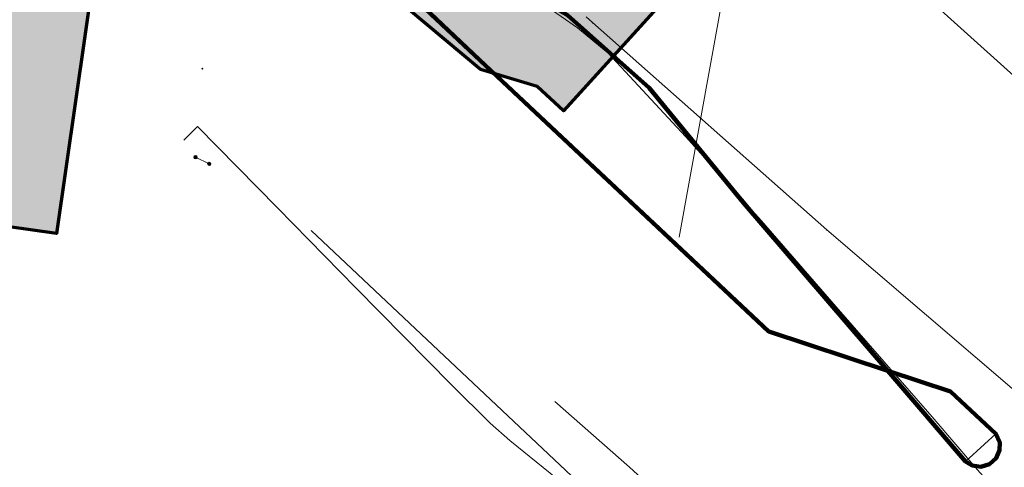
# Model space of a CAD drawing. Header units: metres. Extents: x 90551 to 91648, y 464474 to 467021.
# Tile 32 of 256: x 90611 to 90675, y 464867 to 464896. Entities that reach past the tile are written whole.
import ezdxf
from ezdxf.lldxf.tags import DXFTag

# ---------------------------------------------------------------- set-up
doc = ezdxf.new("R2010")
doc.units = ezdxf.units.M
for name, color, linetype, lineweight in [('B-OI-KL-DATA_BT NEDERLAND NV-G', 90, 'KL-DATA-SO', 18), ('B-OI-KL-DATA_HULPSTUK_UNIVERSITEIT LEIDEN-S', 90, 'Continuous', 18), ('B-OI-KL-DATA_KABELBED_T MOBILE NETHERLANDS BV-G', 90, 'Continuous', 100), ('B-OI-KL-DATA_OVERIG_UNIVERSITEIT LEIDEN-G', 90, 'KL-DATA-SO', 18), ('B-OI-KL-ET_LS_230 V_COMOL 5 VOF-G', 190, 'KL-LS-SO', 18), ('B-OI-KL-ET_LS_230 V_UNIVERSITEIT LEIDEN-G', 190, 'KL-LS-SO', 18), ('B-OI-KL-ET_LS_400 V_LIANDER NV PAC 2AI68G2-G', 190, 'KL-LS-SO', 18), ('B-OI-KL-ET_LS_HULPSTUK_LIANDER NV PAC 2AI68G2-S', 190, 'Continuous', 18), ('B-OI-KL-ET_LS_LIANDER NV PAC 2AI68G2-G', 190, 'KL-LS-SO', 18), ('B-OI-KL-GAS_HD_HULPSTUK_LIANDER NV PAC 2AI68G2-S', 30, 'Continuous', 18), ('B-OI-KL-GAS_HD_OVERIG_UNIVERSITEIT LEIDEN-G', 30, 'KL-GAS_HD-SO', 18), ('B-OI-KL-GAS_HD_POLYETHEEN_219_8 BAR_LIANDER NV PAC 2AI68G2-G', 30, 'KL-GAS_HD-SO', 18), ('B-OI-OG-INFO_BT NEDERLAND NV-G', 7, 'Continuous', 18), ('B-OI-OG-INFO_COMOL 5 VOF-GV', 7, 'Continuous', 18), ('B-OI-OG-INFO_T MOBILE NETHERLANDS BV-G', 7, 'Continuous', 18)]:
    doc.layers.add(name, color=color, linetype=linetype, lineweight=lineweight)
doc.layers.add('B-OI-KL-DATA_MANTELBUIS_BT NEDERLAND NV-G', color=90, linetype='Continuous', lineweight=100, transparency=0.5)
doc.layers.add('B-OI-OG-INFO_EIS VOORZORGSMAATREGEL_UNIVERSITEIT LEIDEN-GV', color=7, linetype='Continuous', lineweight=70, true_color=0xfa194b, transparency=0.8)
doc.layers.add('B-OI-OG-INFO_EIS VOORZORGSMAATREGEL_UNIVERSITEIT LEIDEN-V', color=7, linetype='Continuous', lineweight=18, true_color=0xfa194b, transparency=0.8)
doc.styles.add('NLCS-ISO', font='NLCS-ISO.TTF')
tags = doc.linetypes.add('KL-DATA-SO', pattern='A,4,-1,[101,NLCS.SHX,S=0.5,R=0,X=0,Y=0],-1,4,-1,["D",Standard,S=1,R=0,X=-0.25,Y=-0.5],-1.5', length=12.5).pattern_tags.tags
tags[18] = DXFTag(74, 10)
tags = doc.linetypes.add('KL-GAS_HD-SO', pattern='A,4,-1,[69,NLCS.SHX,S=0.5,R=0,X=0,Y=0],-1,4,-1,["H",Standard,S=1,R=0,X=0,Y=-0.5],-2', length=13).pattern_tags.tags
tags[18] = DXFTag(74, 10)
tags = doc.linetypes.add('KL-LS-SO', pattern='A,4,-1,[103,NLCS.SHX,S=0.75,R=0,X=0,Y=0],-1,4,-1,["L",Standard,S=1,R=0,X=0,Y=-0.5],-2', length=13).pattern_tags.tags
tags[18] = DXFTag(74, 10)

# ---------------------------------------------------------------- blocks, each defined once
blk = doc.blocks.new('SKL-WTB_HULP_MOF-SO')
at = {"linetype": 'ByBlock', "lineweight": 18}
h = blk.add_hatch(color=0, dxfattribs=at)
h.dxf.hatch_style = 1
h.paths.add_polyline_path([(-0.5625, 0, 1), (0.5625, 0, 1)])
at = {"color": 0, "linetype": 'ByBlock', "lineweight": 18}
blk.add_circle((0, 0), 0.5625, dxfattribs=at)
at = {"color": 0, "linetype": 'ByBlock', "lineweight": 18, "style": 'NLCS-ISO', "flags": 1}
for tag, p in [('TYPE', (1.5, 0)), ('OMSCHRIJVING', (1.5, -3)), ('LABEL', (1.5, -1.5))]:
    blk.add_attdef(tag, p, '', height=1, dxfattribs=at)
blk = doc.blocks.new('SKL-WTB_HULP_OVERIG-SO')
at = {"color": 0, "linetype": 'ByBlock', "lineweight": 18}
for points in [[(-0.14, 0.14), (0.14, -0.14)], [(0.14, 0.14), (-0.14, -0.14)]]:
    blk.add_lwpolyline(points, dxfattribs=at)
at = {"color": 0, "linetype": 'ByBlock', "lineweight": 18, "style": 'NLCS-ISO', "flags": 1}
for tag, p in [('TYPE', (1.5, 0)), ('OMSCHRIJVING', (1.5, -3)), ('LABEL', (1.5, -1.5))]:
    blk.add_attdef(tag, p, '', height=1, dxfattribs=at)

msp = doc.modelspace()

# ---------------------------------------------------------------- hatches: boundary and pattern name
at = {"layer": 'B-OI-OG-INFO_EIS VOORZORGSMAATREGEL_UNIVERSITEIT LEIDEN-V'}
h = msp.add_hatch(color=256, dxfattribs=at)
h.paths.add_polyline_path([(90555.168, 465011.391), (90559.724, 465022.161), (90656.7, 464920.3), (90662.7, 464915.4), (90664.7, 464912.2), (90667.725, 464916.092), (90669.3, 464928.8), (90669.9, 464945.1), (90674.157, 464954.573), (90680.4, 464961.2), (90687.907, 464965.271), (90696.246, 464967.112), (90703.474, 464966.513), (90772.2, 464926.6), (90773, 464928.1), (90782.4, 464923.4), (90781.4, 464921.1), (90908.2, 464846.4), (90987.711, 464979.057), (90992.46, 464983.909), (90996.945, 464986.258), (91001.9, 464987.3), (91007.6, 464987), (91031.6, 465028.4), (91027.795, 465043.694), (91025.7, 465067.6), (91024.7, 465074), (91023.4, 465076.2), (91023.5, 465081.4), (91026.5, 465086.9), (91027.6, 465088.1), (91030.6, 465089.1), (91034.5, 465088.1), (91037.5, 465085.6), (91037.8, 465081.8), (91035.5, 465074.9), (91035.7, 465068.6), (91039.9, 465043.3), (91072.7, 465099), (91064.6, 465104), (91008.4, 465116.8), (91004.4, 465113.1), (91003.9, 465113.4), (91000.3, 465110.6), (90996.048, 465116.197), (90994.219, 465121.873), (90995.5, 465126.1), (90998.3, 465128.5), (90994.8, 465130.8), (90990.1, 465130.6), (90984.9, 465132.6), (90985.3, 465136.8), (90990.039, 465155.541), (90992.6, 465159.1), (90993.1, 465161.3), (91007, 465158.1), (91006.5, 465155.9), (91007.309, 465151.71), (91004.2, 465137.9), (91072.3, 465122.3), (91089.4, 465151.2), (91089.4, 465151.8), (91071.7, 465155), (90982.5, 465174.7), (90935.6, 465185.9), (90933.3, 465178.3), (90928.5, 465155.5), (90925.4, 465153), (90925, 465151.1), (90915.2, 465153.3), (90915.6, 465154.8), (90914.9, 465155.7), (90918, 465165.2), (90919.6, 465164.7), (90920.2, 465167.3), (90919.2, 465167.4), (90920.8, 465177.3), (90922.3, 465177.1), (90927.3, 465194.3), (90928.6, 465193.8), (90931.8, 465195.9), (90936.6, 465196.4), (91029, 465175.1), (91093.7, 465161.7), (91146.2, 465149.7), (91147.3, 465155.5), (91149.6, 465159.7), (91153.5, 465161.3), (91160.2, 465159.9), (91178.412, 465243.564), (91178.3, 465249.3), (91173.9, 465283.9), (91174, 465291.8), (91174.9, 465296.7), (91176.8, 465296.4), (91191.4, 465359.8), (91190.8, 465364), (91186.582, 465373.003), (91199.254, 465370.325), (91200.2, 465368.3), (91201.4, 465365.2), (91201.8, 465360.7), (91185.9, 465289.5), (91190.1, 465250.7), (91190.234, 465242.909), (91189.1, 465235.3), (91173.9, 465167.5), (91240.4, 465152), (91243.1, 465150.3), (91251.3, 465140.6), (91252.3, 465140.4), (91265.7, 465138.8), (91269.85, 465139.2), (91265.442, 465120.333), (91258.2, 465122.6), (91255.5, 465112.9), (91253.4, 465111.2), (91249.9, 465110.8), (91237.4, 465113.8), (91234, 465116.5), (91221.5, 465119.8), (91133.5, 465140.6), (91131.6, 465138.7), (91126.3, 465135.7), (91120.1, 465144.7), (91114.4, 465146), (91112.1, 465144.3), (91083.3, 465095.6), (91082.7, 465093.1), (91081.9, 465093.2), (91051.3, 465041.3), (91078.3, 465025.2), (91084.1, 465023.6), (91086.9, 465027.5), (91095.6, 465021.2), (91089.3, 465013.4), (91086.3, 465012.1), (91084.3, 465012.2), (91073.9, 465015.2), (91045.7, 465031.7), (91042.9, 465026.6), (91049.295, 465013.735), (91053.2, 465007.7), (91062.3, 464996.5), (91069.6, 464989.8), (91078.4, 464983.3), (91088.8, 464977.6), (91108, 464969.1), (91147.2, 464955), (91165.9, 464949.2), (91196.1, 464942.1), (91210.7, 464939.8), (91223.068, 464938.949), (91220.567, 464928.242), (91218.4, 464928.2), (91183.2, 464934.5), (91164, 464939.3), (91141.3, 464946.4), (91107.6, 464958.2), (91085.7, 464967.8), (91070.7, 464976.1), (91053.4, 464991.2), (91045.1, 465001.8), (91036.7, 465015.8), (91018.7, 464984.8), (91081.2, 464967), (91118, 464949.7), (91133.518, 464943.815), (91161.5, 464935.1), (91175.6, 464931.7), (91198.4, 464927.6), (91215, 464925.5), (91219.826, 464925.071), (91210.816, 464886.506), (91207.7, 464886.9), (91209.2, 464896.8), (91210.7, 464896.8), (91215.4, 464915.4), (91196.9, 464917.7), (91173.7, 464921.9), (91141.917, 464929.933), (91113.9, 464939.9), (91077.4, 464957.1), (91019, 464973.9), (91013.1, 464974.9), (90983.2, 464926.3), (91012.5, 464906.9), (91018.2, 464905.1), (91019.7, 464907.7), (91029.2, 464902), (91024.9, 464895.1), (91022.5, 464893.6), (91019.7, 464893.4), (91021.1, 464890.6), (91021, 464888.1), (91016.7, 464880.9), (91007.9, 464886.8), (91008.9, 464888.1), (90966.3, 464913.6), (90966.439, 464919.905), (90974.2, 464933.1), (90973.4, 464933.7), (90964.1, 464918.4), (90961.1, 464911.3), (90959.8, 464911.5), (90957.4, 464907.6), (90915.7, 464837.1), (90912.3, 464833.2), (90909.7, 464831.9), (90905.6, 464832.6), (90783.9, 464906.1), (90772.5, 464912.4), (90769.9, 464912.2), (90769.4, 464915.9), (90701.6, 464955.9), (90699.3, 464956.6), (90693.8, 464956), (90689.172, 464954.236), (90685.351, 464951.484), (90682.473, 464947.671), (90680.5, 464941.4), (90679.9, 464928.2), (90677.955, 464913.245), (90675.8, 464908.7), (90669.919, 464902.222), (90667.207, 464900.912), (90664.207, 464900.636), (90659.9, 464902.1), (90658.6, 464903.4), (90646.6, 464890.2), (90644.9, 464891.8), (90641.2, 464892.9), (90636.4, 464896.9), (90616, 464899.5), (90613.5, 464882.2), (90603.6, 464883.6), (90606.8, 464905.7), (90608.7, 464908.9), (90612.3, 464909.9), (90638.5, 464907), (90641.3, 464905.8), (90644.7, 464903), (90651.1, 464910)])
h.paths.add_polyline_path([(91170, 465157.9), (91173, 465156.8), (91185.2, 465154.3)], flags=16)
h.paths.add_polyline_path([(91157.7, 465149.5), (91157.4, 465149.6), (91156.7, 465146.4)], flags=16)
h.paths.add_polyline_path([(91236.7, 465142.4), (91209.9, 465148.7), (91232.2, 465143.1)], flags=16)
h.paths.add_polyline_path([(90978.1, 464941.6), (90974.8, 464934.6), (91001.4, 464976.5), (90997.101, 464973.758)], flags=16)
h.paths.add_polyline_path([(91076.7, 465109.9), (91076.5, 465109.5), (91078.5, 465108.8)], flags=16)
h.paths.add_polyline_path([(91084.3, 465122.4), (91081.9, 465118.4), (91082.2, 465118.2)], flags=16)
h.paths.add_polyline_path([(91248.8, 465130.3), (91229.6, 465132.9), (91167.4, 465147.2), (91166.2, 465143.3), (91224.4, 465129.4), (91228.3, 465127.9), (91236.5, 465126.2), (91238.9, 465127.6), (91240.5, 465125), (91243.4, 465124.2), (91243, 465122.7), (91247.7, 465121.6), (91250.5, 465129.9)], flags=16)
h.paths.add_polyline_path([(91099.6, 465149.8), (91099, 465147.4), (91084.5, 465122.8), (91086.186, 465124.615), (91088.5, 465125.5), (91102.5, 465149.2)], flags=16)

# ---------------------------------------------------------------- linework, layer by layer
at = {"layer": 'B-OI-KL-DATA_BT NEDERLAND NV-G', "flags": 128}
for points in [[(90551.116, 464984.013), (90572.3, 464962.2), (90589.6, 464944.4), (90624.2, 464908.6), (90636.1, 464898.16), (90660.02, 464875.8), (90667.751, 464873.254)], [(90551.116, 464984.013), (90572.3, 464962.2), (90589.6, 464944.4), (90624.2, 464908.6), (90636.1, 464898.16), (90660.022, 464875.802), (90671.881, 464871.894)], [(90551.116, 464984.013), (90572.3, 464962.2), (90589.6, 464944.4), (90624.2, 464908.6), (90636.1, 464898.16), (90660, 464875.8), (90671.881, 464871.894)], [(90671.881, 464871.894), (90674.836, 464869.14), (90672.862, 464867.333), (90666.449, 464874.763), (90652.206, 464891.713), (90646.867, 464896.444), (90640.34, 464900.293)], [(90667.751, 464873.254), (90666.449, 464874.763), (90652.206, 464891.713), (90646.867, 464896.444), (90640.34, 464900.293)], [(90667.751, 464873.254), (90671.881, 464871.894), (90674.836, 464869.14), (90672.862, 464867.333), (90667.751, 464873.254)]]:
    msp.add_lwpolyline(points, dxfattribs=at)
at = {"layer": 'B-OI-KL-DATA_KABELBED_T MOBILE NETHERLANDS BV-G', "flags": 128}
for points in [[(90667.781, 464873.245), (90660.021, 464875.802), (90637.2, 464897.2), (90624.2, 464908.6), (90554.4, 464980.8), (90551.116, 464984.121)], [(90640.355, 464900.298), (90646.867, 464896.444), (90652.206, 464891.713), (90658.368, 464884.195), (90667.781, 464873.245)], [(90667.781, 464873.245), (90672.862, 464867.333), (90673.296, 464867.071), (90673.855, 464866.991), (90674.418, 464867.158), (90674.849, 464867.538), (90675.081, 464868.06), (90675.09, 464868.563), (90674.836, 464869.14), (90671.881, 464871.894), (90667.781, 464873.245)]]:
    msp.add_lwpolyline(points, dxfattribs=at)
at = {"layer": 'B-OI-KL-DATA_MANTELBUIS_BT NEDERLAND NV-G', "flags": 128}
msp.add_lwpolyline([(90551.115, 464984.216), (90554.4, 464980.8), (90589.6, 464944.4), (90624.2, 464908.6), (90637.2, 464897.2), (90660, 464875.8)], dxfattribs=at)
at = {"layer": 'B-OI-KL-DATA_OVERIG_UNIVERSITEIT LEIDEN-G', "flags": 128}
for points in [[(90583.57, 464950.604), (90589.6, 464944.4), (90624.2, 464908.6), (90636.1, 464898.16), (90660.022, 464875.802), (90671.881, 464871.894)], [(90671.881, 464871.894), (90674.836, 464869.14), (90675.004, 464868.855), (90675.09, 464868.563), (90675.081, 464868.06), (90674.849, 464867.538), (90674.418, 464867.158), (90673.855, 464866.991), (90673.296, 464867.071), (90672.862, 464867.333), (90658.368, 464884.195), (90652.206, 464891.713), (90646.867, 464896.444), (90640.355, 464900.298)]]:
    msp.add_lwpolyline(points, dxfattribs=at)
at = {"layer": 'B-OI-KL-ET_LS_230 V_COMOL 5 VOF-G', "flags": 128}
for points in [[(90640.778, 464899.456), (90643.132, 464898.372), (90645.384, 464897.09), (90647.518, 464895.62), (90649.518, 464893.973)], [(90649.518, 464893.973), (90654.567, 464888.535), (90659.53, 464883.02), (90664.406, 464877.428)], [(90664.406, 464877.428), (90670.67, 464870.25), (90673.627, 464866.783), (90682.151, 464857.287), (90689.58, 464848.543), (90696.457, 464840.79), (90701.906, 464834.611), (90705.799, 464830.524), (90711.461, 464824.03), (90714.155, 464820.766), (90715.096, 464818.344), (90716.081, 464815.171), (90717.216, 464813.709), (90717.927, 464813.259), (90719.647, 464811.596), (90722.935, 464808.715), (90723.475, 464808.574), (90724.161, 464808.789), (90725.391, 464810.315), (90726.171, 464810.585), (90726.964, 464810.266), (90727.979, 464809.564), (90730.601, 464807.522), (90733, 464805.47), (90736.11, 464802.934), (90739.555, 464800.199), (90739.894, 464799.716), (90739.835, 464799.283), (90738.465, 464797.116), (90738.389, 464796.691), (90738.586, 464796.369), (90741.859, 464793.621), (90747.369, 464789.085), (90753.019, 464784.621), (90758.351, 464780.803), (90763.705, 464776.569), (90765.313, 464775.389), (90771.366, 464771.072), (90771.478, 464770.841)], [(90646.043, 464871.249), (90650.91, 464866.968), (90657.308, 464861.085), (90663.693, 464855.105), (90668.917, 464849.851), (90674.753, 464844.184), (90680.88, 464838.201), (90685.537, 464833.653), (90691.921, 464827.775), (90698.267, 464822.107), (90698.918, 464821.443), (90701.886, 464819.143), (90706.058, 464817.259), (90708.485, 464816.308), (90709.474, 464816.373), (90710.323, 464816.735), (90715.654, 464816.414)]]:
    msp.add_lwpolyline(points, dxfattribs=at)
at = {"layer": 'B-OI-KL-ET_LS_230 V_UNIVERSITEIT LEIDEN-G', "flags": 128}
for points in [[(90660.868, 464918.924), (90654.168, 464881.955)], [(90640.778, 464899.456), (90643.132, 464898.372), (90645.384, 464897.09), (90647.518, 464895.62), (90649.518, 464893.973)], [(90649.518, 464893.973), (90654.567, 464888.535), (90659.53, 464883.02), (90664.406, 464877.428)], [(90658.683, 464843.118), (90664.56, 464849.178), (90653.789, 464859.625), (90647.908, 464864.81), (90643.105, 464868.706), (90641.822, 464869.837), (90639.288, 464872.335), (90633.062, 464878.668), (90627.943, 464883.873), (90622.706, 464889.176), (90621.815, 464888.296)], [(90630.141, 464882.396), (90669.805, 464845.041)], [(90664.406, 464877.428), (90670.67, 464870.25), (90673.627, 464866.783), (90682.151, 464857.287), (90689.58, 464848.543), (90696.457, 464840.79), (90701.906, 464834.611), (90705.799, 464830.524), (90711.461, 464824.03), (90714.155, 464820.766), (90715.096, 464818.344), (90716.081, 464815.171), (90717.216, 464813.709), (90717.927, 464813.259), (90719.647, 464811.596), (90722.935, 464808.715), (90723.475, 464808.574), (90724.161, 464808.789), (90725.391, 464810.315), (90726.171, 464810.585), (90726.964, 464810.266), (90727.979, 464809.564), (90730.601, 464807.522), (90733, 464805.47), (90736.11, 464802.934), (90739.555, 464800.199), (90739.894, 464799.716), (90739.835, 464799.283), (90738.465, 464797.116), (90738.389, 464796.691), (90738.586, 464796.369), (90741.859, 464793.621), (90747.369, 464789.085), (90753.019, 464784.621), (90758.351, 464780.803), (90763.705, 464776.569), (90765.313, 464775.389), (90771.366, 464771.072), (90771.478, 464770.841)], [(90646.043, 464871.249), (90650.91, 464866.968), (90657.308, 464861.085), (90663.693, 464855.105), (90668.917, 464849.851), (90674.753, 464844.184), (90680.88, 464838.201), (90685.537, 464833.653), (90691.921, 464827.775), (90698.267, 464822.107), (90698.918, 464821.443), (90701.886, 464819.143), (90706.058, 464817.259), (90708.485, 464816.308), (90709.474, 464816.373), (90710.323, 464816.735), (90715.654, 464816.414)]]:
    msp.add_lwpolyline(points, dxfattribs=at)
at = {"layer": 'B-OI-KL-ET_LS_400 V_LIANDER NV PAC 2AI68G2-G', "flags": 128}
for points in [[(90622.585, 464887.186), (90623.481, 464886.743)], [(90630.141, 464882.396), (90669.805, 464845.041)]]:
    msp.add_lwpolyline(points, dxfattribs=at)
at = {"layer": 'B-OI-KL-ET_LS_LIANDER NV PAC 2AI68G2-G', "flags": 128}
msp.add_lwpolyline([(90660.868, 464918.924), (90654.168, 464881.955)], dxfattribs=at)
at = {"layer": 'B-OI-KL-GAS_HD_OVERIG_UNIVERSITEIT LEIDEN-G', "flags": 128}
for points in [[(90648.091, 464896.339), (90648.502, 464895.962)], [(90648.502, 464895.962), (90663.793, 464882.445)], [(90663.793, 464882.445), (90683.172, 464865.862), (90696.416, 464853.765), (90714.865, 464837.55), (90727.088, 464826.338), (90747.067, 464808.325), (90747.33, 464808.103)]]:
    msp.add_lwpolyline(points, dxfattribs=at)
at = {"layer": 'B-OI-KL-GAS_HD_POLYETHEEN_219_8 BAR_LIANDER NV PAC 2AI68G2-G', "flags": 128}
for points in [[(90648.091, 464896.339), (90648.502, 464895.962)], [(90648.502, 464895.962), (90663.793, 464882.445)], [(90663.793, 464882.445), (90683.172, 464865.862), (90696.416, 464853.765), (90714.865, 464837.55), (90727.088, 464826.338), (90747.067, 464808.325), (90747.33, 464808.103)]]:
    msp.add_lwpolyline(points, dxfattribs=at)
at = {"layer": 'B-OI-OG-INFO_BT NEDERLAND NV-G', "flags": 128}
msp.add_lwpolyline([(90551.115, 464984.216), (90554.4, 464980.8), (90589.6, 464944.4), (90624.2, 464908.6), (90637.2, 464897.2), (90660, 464875.8)], dxfattribs=at)
at = {"layer": 'B-OI-OG-INFO_COMOL 5 VOF-GV', "flags": 128}
msp.add_lwpolyline([(90817.778, 464876.604), (90727.371, 464930.097), (90722.48, 464932.456), (90714.575, 464934.365), (90684.645, 464933.02), (90682.583, 464907.815), (90680.204, 464904.216), (90676.199, 464900.962), (90672.997, 464899.696), (90668.432, 464899.312), (90781.178, 464797.966), (90821.586, 464864.312), (90822.303, 464867.698), (90821.852, 464871.13), (90820.284, 464874.216)], close=True, dxfattribs=at)
at = {"layer": 'B-OI-OG-INFO_EIS VOORZORGSMAATREGEL_UNIVERSITEIT LEIDEN-GV', "flags": 128}
msp.add_lwpolyline([(90689.172, 464954.236), (90685.351, 464951.484), (90682.473, 464947.671), (90680.5, 464941.4), (90679.9, 464928.2), (90677.955, 464913.245), (90675.8, 464908.7), (90669.919, 464902.222), (90667.207, 464900.912), (90664.207, 464900.636), (90659.9, 464902.1), (90658.6, 464903.4), (90646.6, 464890.2), (90644.9, 464891.8), (90641.2, 464892.9), (90636.4, 464896.9), (90616, 464899.5), (90613.5, 464882.2), (90603.6, 464883.6)], dxfattribs=at)
at = {"layer": 'B-OI-OG-INFO_T MOBILE NETHERLANDS BV-G', "flags": 128}
msp.add_lwpolyline([(90660.021, 464875.802), (90637.547, 464897.038), (90624.253, 464908.385), (90589.714, 464944.158), (90572.581, 464961.853), (90551.116, 464984.001)], dxfattribs=at)

# ---------------------------------------------------------------- block references
at = {"layer": 'B-OI-KL-DATA_HULPSTUK_UNIVERSITEIT LEIDEN-S', "xscale": 0.2, "yscale": 0.2, "zscale": 0.2}
msp.add_blockref('SKL-WTB_HULP_OVERIG-SO', (90623.033, 464892.962), dxfattribs=at)
at = {"layer": 'B-OI-KL-ET_LS_HULPSTUK_LIANDER NV PAC 2AI68G2-S', "xscale": 0.2, "yscale": 0.2, "zscale": 0.2}
for p in [(90622.585, 464887.186), (90623.481, 464886.743)]:
    msp.add_blockref('SKL-WTB_HULP_MOF-SO', p, dxfattribs=at)
at = {"layer": 'B-OI-KL-GAS_HD_HULPSTUK_LIANDER NV PAC 2AI68G2-S', "xscale": 0.2, "yscale": 0.2, "zscale": 0.2}
for p in [(90648.502, 464895.962), (90663.793, 464882.445)]:
    msp.add_blockref('SKL-WTB_HULP_OVERIG-SO', p, dxfattribs=at)

doc.saveas('drawing.dxf')
